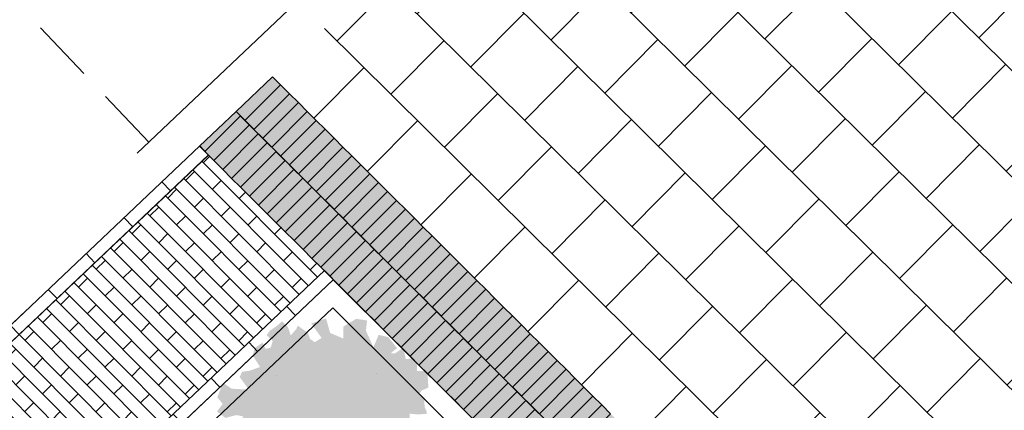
# Model space of a CAD drawing. Header units: metres. Extents: x 92403 to 95147, y 464428 to 465602.
# Tile 149 of 256: x 92669.13 to 92673.03, y 465023.22 to 465024.78. Entities that reach past the tile are written whole.
import ezdxf

# ---------------------------------------------------------------- set-up
doc = ezdxf.new("R2010")
doc.units = ezdxf.units.M
doc.linetypes.add('DASHED2', pattern=[0.375, 0.25, -0.125])
doc.linetypes.add('VH-TROTTOIRBAND', pattern=[15, 5, -2, 2, -2, 2, -2])
doc.layers.get('0').update_dxf_attribs({"linetype": 'CONTINUOUS'})
doc.layers.add('N-RO-GR-GROENSTROOK-A', color=7, linetype='CONTINUOUS', lineweight=0, true_color=0x5de817, transparency=0.7)
for name, color, linetype, lineweight in [('N-RO-IE-MEUBILAIR_MEUBILAIR_MINICONTAINER-REST', 7, 'CONTINUOUS', 0), ('N-RO-VH-DREMPEL_BESTRAAT-G', 7, 'DASHED2', 9), ('N-RO-VH-KANTOPSLUITING_OPSLUITBAND-G', 7, 'CONTINUOUS', 5), ('N-WE-VH-KANTOPSLUITING_TROTTOIRBAND-G', 7, 'VH-TROTTOIRBAND', 35), ('X-XX-AL-DETAIL-A', 7, 'CONTINUOUS', 13), ('X-XX-AL-RMB - profiel', 7, 'CONTINUOUS', 9), ('X-XX-AL-T18', 7, 'CONTINUOUS', 18)]:
    doc.layers.add(name, color=color, linetype=linetype, lineweight=lineweight)
doc.layers.add('N-RO-VH-VERHARDING_STRAATBAKSTEEN-A', color=7, linetype='CONTINUOUS', lineweight=18, true_color=0xaa7a7a)
doc.styles.add('NLCS-ISO-M100-T18', font='NLCS-ISO.ttf', dxfattribs={"height": 0.18})

# ---------------------------------------------------------------- blocks, each defined once
blk = doc.blocks.new('minicontainers')
at = {"true_color": 0x636466, "transparency": 33554508}
h = blk.add_hatch(color=251, dxfattribs=at)
h.dxf.hatch_style = 1
h.paths.add_polyline_path([(0.6, 0.6), (0.6, 0), (0, 0), (0, 0.6)])
at = {"flags": 128}
blk.add_lwpolyline([(0.6, 0.6), (0.6, 0), (0, 0), (0, 0.6)], close=True, dxfattribs=at)
at = {"layer": 'X-XX-AL-T18', "insert": (0.0591, 0.56), "char_height": 0.18, "attachment_point": 1, "style": 'NLCS-ISO-M100-T18'}
blk.add_mtext_dynamic_manual_height_columns('REST\\P/gft', width=0.430406, gutter_width=0.9, heights=[0], dxfattribs=at)

msp = doc.modelspace()

# ---------------------------------------------------------------- hatches: boundary and pattern name
at = {"true_color": 0xccaea8}
h = msp.add_hatch(color=253, dxfattribs=at)
h.dxf.hatch_style = 1
h.paths.add_polyline_path([(92671.574605, 465020.180953), (92673.000759, 465021.68415), (92670.129223, 465024.548273), (92669.838967, 465024.272824), (92671.666553, 465022.449956), (92672.583716, 465021.535161), (92671.298916, 465020.180953)])
at = {"layer": 'N-RO-GR-GROENSTROOK-A', "transparency": 33554508}
h = msp.add_hatch(color=256, dxfattribs=at)
h.dxf.hatch_style = 1
h.paths.add_polyline_path([(92670.387652, 465023.069415), (92670.44098, 465023.06009), (92670.5082, 465023.038105), (92670.513911, 465023.016194), (92670.4885, 465022.954687), (92670.503877, 465022.948334), (92670.517563, 465022.953269), (92670.561158, 465022.951142), (92670.580488, 465022.956922), (92670.552708, 465023.007578), (92670.541148, 465023.046238), (92670.5475, 465023.061615), (92670.561323, 465023.046375), (92670.578526, 465023.008559), (92670.614787, 465023.016874), (92670.647095, 465023.013057), (92670.657945, 465022.959865), (92670.690479, 465023.043429), (92670.618298, 465023.0854), (92670.633463, 465023.137473), (92670.670901, 465023.118496), (92670.725313, 465023.131228), (92670.696636, 465023.167065), (92670.672162, 465023.175309), (92670.673111, 465023.210879), (92670.69864, 465023.208307), (92670.700708, 465023.208098), (92670.740919, 465023.209594), (92670.740524, 465023.22023), (92670.732557, 465023.237168), (92670.730722, 465023.275561), (92670.71107, 465023.289172), (92670.721054, 465023.302909), (92670.747616, 465023.314502), (92670.743368, 465023.379394), (92670.702068, 465023.380496), (92670.702839, 465023.409397), (92670.70531, 465023.433803), (92670.657826, 465023.427217), (92670.651605, 465023.45709), (92670.650254, 465023.474662), (92670.616354, 465023.451094), (92670.596308, 465023.449928), (92670.623125, 465023.471067), (92670.588424, 465023.514917), (92670.549931, 465023.523796), (92670.529381, 465023.474484), (92670.499678, 465023.540055), (92670.50415, 465023.581028), (92670.460651, 465023.587423), (92670.409918, 465023.556452), (92670.410214, 465023.50907), (92670.357528, 465023.531545), (92670.341382, 465023.588903), (92670.282377, 465023.569407), (92670.323718, 465023.511377), (92670.295981, 465023.494711), (92670.277888, 465023.508281), (92670.268908, 465023.532207), (92670.263804, 465023.535746), (92670.229369, 465023.560351), (92670.223022, 465023.546518), (92670.201306, 465023.521709), (92670.190717, 465023.55353), (92670.166929, 465023.57772), (92670.147219, 465023.559925), (92670.118629, 465023.540534), (92670.105673, 465023.522558), (92670.129763, 465023.49993), (92670.122028, 465023.473047), (92670.101628, 465023.468356), (92670.089269, 465023.492242), (92670.05884, 465023.472114), (92670.050252, 465023.442506), (92670.079688, 465023.396179), (92670.03797, 465023.381588), (92670.008219, 465023.377146), (92669.998826, 465023.356327), (92670.018389, 465023.329632), (92670.034406, 465023.306434), (92669.966917, 465023.309935), (92669.932458, 465023.333625), (92669.910116, 465023.275593), (92669.931258, 465023.249641), (92669.908623, 465023.219621), (92669.941994, 465023.194128), (92669.98518, 465023.205278), (92670.013118, 465023.200214), (92669.985739, 465023.15802), (92670.035689, 465023.130384), (92670.01353, 465023.088966), (92670.066386, 465023.063084), (92670.10768, 465023.071536), (92670.1284, 465023.117442), (92670.145532, 465023.077594), (92670.165846, 465023.049832), (92670.23146, 465023.07347), (92670.240802, 465023.102142), (92670.289616, 465023.090371), (92670.293285, 465023.062268), (92670.350519, 465023.073828), (92670.337357, 465023.106634), (92670.387664, 465023.069431)])
at = {"layer": 'N-RO-VH-VERHARDING_STRAATBAKSTEEN-A', "ltscale": 0.1, "true_color": 0x97695e}
h = msp.add_hatch(dxfattribs=at)
h.set_pattern_fill('WF-HALFSTEENS', color=35, angle=44.871966)
h.set_pattern_definition([(134.8719655, (94117.54933, 464658.43793), (-0.0354342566, -0.035276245), []), (44.8719655, (94117.54933, 464658.43793), (-0.0351182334, 0.106144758), [0.05, -0.05])])
h.paths.add_polyline_path([(92666.543971, 465020.180953), (92670.336671, 465023.78011), (92669.875288, 465024.238362), (92665.599693, 465020.180953)])
at = {"layer": 'X-XX-AL-DETAIL-A', "true_color": 0x794e4e}
h = msp.add_hatch(dxfattribs=at)
h.set_pattern_fill('DF-HALFSTEENS', color=27, angle=133.5)
h.set_pattern_definition([(133.5, (92669.87438, 465024.2375), (-0.2175656, 0.0789078), [0.069, -0.069]), (223.5, (92669.87438, 465024.2375), (0.0474965, -0.0500508), [])])
h.paths.add_polyline_path([(92665.525935, 465020.180953), (92665.599693, 465020.180953), (92666.120807, 465020.675473), (92669.874381, 465024.237502), (92669.84087, 465024.274631)])
h = msp.add_hatch(dxfattribs=at)
h.set_pattern_fill('DF-HALFSTEENS', color=27, angle=133.5)
h.set_pattern_definition([(133.5, (92670.37018, 465023.74298), (-0.2175656, 0.0789078), [0.069, -0.069]), (223.5, (92670.37018, 465023.74298), (0.0474965, -0.0500508), [])])
h.paths.add_polyline_path([(92666.543971, 465020.180953), (92666.616608, 465020.180953), (92670.370182, 465023.742981), (92670.336671, 465023.78011)])
at = {"layer": 'X-XX-AL-RMB - profiel', "true_color": 0x000000}
h = msp.add_hatch(dxfattribs=at)
h.set_pattern_fill('AVH-TEGEL_300X300_HALFST', color=18, angle=45.271966, pattern_type=2)
h.set_pattern_definition([(45.272, (92672.76595, 465037.11209), (0.1045544, 0.3186979), [0.3, -0.3]), (135.272, (92672.76595, 465037.1121), (-0.211123, -0.2131366), [])])
h.paths.add_polyline_path([(92674.989014, 465024.068479), (92673.836249, 465025.028235), (92671.873944, 465026.472804, -0.04443501), (92670.388577, 465024.7908), (92670.131732, 465024.547059), (92673.003268, 465021.682936)])
at = {"layer": 'X-XX-AL-RMB - profiel', "true_color": 0x1a4a17, "transparency": 33554687}
h = msp.add_hatch(dxfattribs=at)
h.set_pattern_fill('AGR-GRAS_SPORTVELD', color=99, scale=0.5, angle=0.871966, pattern_type=2)
h.set_pattern_definition([(0.87196551, (7099.325, -1349.3215), (0.19237484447, 0.39984887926), [0, -0.396875])])
h.paths.add_polyline_path([(92671.555451, 465022.44778), (92670.368793, 465023.631374), (92666.732877, 465020.180953), (92669.315043, 465020.180953), (92670.389296, 465021.191773)])

# ---------------------------------------------------------------- linework, layer by layer
at = {"layer": 'N-RO-VH-DREMPEL_BESTRAAT-G', "flags": 128}
msp.add_lwpolyline([(92669.638185, 465024.289078), (92667.022351, 465027.045382)], dxfattribs=at)
at = {"layer": 'N-RO-VH-KANTOPSLUITING_OPSLUITBAND-G', "flags": 128}
for points in [[(92670.370182, 465023.742981), (92666.642873, 465020.205829), (92666.616608, 465020.180953)], [(92669.432001, 465020.180953), (92670.446111, 465021.135386), (92671.666553, 465022.449956), (92670.370182, 465023.742981)], [(92670.368793, 465023.631374), (92666.732877, 465020.180953)], [(92669.315268, 465020.180953), (92669.333951, 465020.198532), (92670.389296, 465021.191773), (92671.555451, 465022.44778), (92670.368793, 465023.631374)]]:
    msp.add_lwpolyline(points, dxfattribs=at)
at = {"layer": 'N-RO-VH-VERHARDING_STRAATBAKSTEEN-A', "color": 25, "ltscale": 0.1, "true_color": 0x955f5f, "flags": 128}
for points in [[(92670.160734, 465024.516843), (92670.129223, 465024.548273), (92669.984095, 465024.410549), (92670.019496, 465024.375239)], [(92670.196135, 465024.481533), (92670.160734, 465024.516843), (92670.019496, 465024.375239), (92670.054897, 465024.339929)], [(92670.231536, 465024.446224), (92670.196135, 465024.481533), (92670.054897, 465024.339929), (92670.090298, 465024.30462)], [(92670.266937, 465024.410914), (92670.231536, 465024.446224), (92670.090298, 465024.30462), (92670.125699, 465024.26931)], [(92670.001795, 465024.392894), (92669.984095, 465024.410549), (92669.838967, 465024.272824), (92669.860557, 465024.25129)], [(92670.302338, 465024.375605), (92670.266937, 465024.410914), (92670.125699, 465024.26931), (92670.1611, 465024.234001)], [(92670.037196, 465024.357584), (92670.001795, 465024.392894), (92669.860557, 465024.25129), (92669.895958, 465024.21598)], [(92670.072597, 465024.322275), (92670.037196, 465024.357584), (92669.895958, 465024.21598), (92669.931359, 465024.180671)], [(92670.337739, 465024.340295), (92670.302338, 465024.375605), (92670.1611, 465024.234001), (92670.196501, 465024.198691)], [(92670.107998, 465024.286965), (92670.072597, 465024.322275), (92669.931359, 465024.180671), (92669.96676, 465024.145361)], [(92670.37314, 465024.304985), (92670.337739, 465024.340295), (92670.196501, 465024.198691), (92670.231902, 465024.163381)], [(92670.143399, 465024.251655), (92670.107998, 465024.286965), (92669.96676, 465024.145361), (92670.002161, 465024.110051)], [(92670.408541, 465024.269676), (92670.37314, 465024.304985), (92670.231902, 465024.163381), (92670.267303, 465024.128072)], [(92670.1788, 465024.216346), (92670.143399, 465024.251655), (92670.002161, 465024.110051), (92670.037562, 465024.074742)], [(92670.443942, 465024.234366), (92670.408541, 465024.269676), (92670.267303, 465024.128072), (92670.302704, 465024.092762)], [(92670.214201, 465024.181036), (92670.1788, 465024.216346), (92670.037562, 465024.074742), (92670.072963, 465024.039432)], [(92670.479343, 465024.199057), (92670.443942, 465024.234366), (92670.302704, 465024.092762), (92670.338105, 465024.057453)], [(92670.249602, 465024.145727), (92670.214201, 465024.181036), (92670.072963, 465024.039432), (92670.108364, 465024.004123)], [(92670.514744, 465024.163747), (92670.479343, 465024.199057), (92670.338105, 465024.057453), (92670.373506, 465024.022143)], [(92670.550145, 465024.128437), (92670.514744, 465024.163747), (92670.373506, 465024.022143), (92670.408907, 465023.986833)], [(92670.285003, 465024.110417), (92670.249602, 465024.145727), (92670.108364, 465024.004123), (92670.143765, 465023.968813)], [(92670.585546, 465024.093128), (92670.550145, 465024.128437), (92670.408907, 465023.986833), (92670.444308, 465023.951524)], [(92670.320404, 465024.075107), (92670.285003, 465024.110417), (92670.143765, 465023.968813), (92670.179166, 465023.933503)], [(92670.620947, 465024.057818), (92670.585546, 465024.093128), (92670.444308, 465023.951524), (92670.479709, 465023.916214)], [(92670.355805, 465024.039798), (92670.320404, 465024.075107), (92670.179166, 465023.933503), (92670.214567, 465023.898194)], [(92670.656348, 465024.022509), (92670.620947, 465024.057818), (92670.479709, 465023.916214), (92670.51511, 465023.880904)], [(92670.391206, 465024.004488), (92670.355805, 465024.039798), (92670.214567, 465023.898194), (92670.249968, 465023.862884)], [(92670.426607, 465023.969179), (92670.391206, 465024.004488), (92670.249968, 465023.862884), (92670.285369, 465023.827574)], [(92670.691749, 465023.987199), (92670.656348, 465024.022509), (92670.51511, 465023.880904), (92670.550511, 465023.845595)], [(92670.462008, 465023.933869), (92670.426607, 465023.969179), (92670.285369, 465023.827574), (92670.32077, 465023.792265)], [(92670.72715, 465023.951889), (92670.691749, 465023.987199), (92670.550511, 465023.845595), (92670.585912, 465023.810285)], [(92670.497409, 465023.898559), (92670.462008, 465023.933869), (92670.32077, 465023.792265), (92670.356171, 465023.756955)], [(92670.762551, 465023.91658), (92670.72715, 465023.951889), (92670.585912, 465023.810285), (92670.621313, 465023.774976)], [(92670.53281, 465023.86325), (92670.497409, 465023.898559), (92670.356171, 465023.756955), (92670.391572, 465023.721646)], [(92670.797952, 465023.88127), (92670.762551, 465023.91658), (92670.621313, 465023.774976), (92670.656714, 465023.739666)], [(92670.568211, 465023.82794), (92670.53281, 465023.86325), (92670.391572, 465023.721646), (92670.426973, 465023.686336)], [(92670.833353, 465023.84596), (92670.797952, 465023.88127), (92670.656714, 465023.739666), (92670.692115, 465023.704356)], [(92670.603612, 465023.79263), (92670.568211, 465023.82794), (92670.426973, 465023.686336), (92670.462374, 465023.651026)], [(92670.868754, 465023.810651), (92670.833353, 465023.84596), (92670.692115, 465023.704356), (92670.727516, 465023.669047)], [(92670.904155, 465023.775341), (92670.868754, 465023.810651), (92670.727516, 465023.669047), (92670.762917, 465023.633737)], [(92670.639013, 465023.757321), (92670.603612, 465023.79263), (92670.462374, 465023.651026), (92670.497775, 465023.615717)], [(92670.939556, 465023.740032), (92670.904155, 465023.775341), (92670.762917, 465023.633737), (92670.798318, 465023.598428)], [(92670.674414, 465023.722011), (92670.639013, 465023.757321), (92670.497775, 465023.615717), (92670.533176, 465023.580407)], [(92670.974957, 465023.704722), (92670.939556, 465023.740032), (92670.798318, 465023.598428), (92670.833719, 465023.563118)], [(92670.709815, 465023.686702), (92670.674414, 465023.722011), (92670.533176, 465023.580407), (92670.568577, 465023.545098)], [(92671.010358, 465023.669412), (92670.974957, 465023.704722), (92670.833719, 465023.563118), (92670.86912, 465023.527808)], [(92670.745216, 465023.651392), (92670.709815, 465023.686702), (92670.568577, 465023.545098), (92670.603978, 465023.509788)], [(92671.045759, 465023.634103), (92671.010358, 465023.669412), (92670.86912, 465023.527808), (92670.904521, 465023.492499)], [(92670.780617, 465023.616082), (92670.745216, 465023.651392), (92670.603978, 465023.509788), (92670.639379, 465023.474478)], [(92670.816018, 465023.580773), (92670.780617, 465023.616082), (92670.639379, 465023.474478), (92670.67478, 465023.439169)], [(92671.08116, 465023.598793), (92671.045759, 465023.634103), (92670.904521, 465023.492499), (92670.939922, 465023.457189)], [(92670.851419, 465023.545463), (92670.816018, 465023.580773), (92670.67478, 465023.439169), (92670.710181, 465023.403859)], [(92671.116561, 465023.563484), (92671.08116, 465023.598793), (92670.939922, 465023.457189), (92670.975323, 465023.42188)], [(92670.88682, 465023.510154), (92670.851419, 465023.545463), (92670.710181, 465023.403859), (92670.745582, 465023.36855)], [(92671.151962, 465023.528174), (92671.116561, 465023.563484), (92670.975323, 465023.42188), (92671.010724, 465023.38657)], [(92670.922221, 465023.474844), (92670.88682, 465023.510154), (92670.745582, 465023.36855), (92670.780983, 465023.33324)], [(92671.187363, 465023.492864), (92671.151962, 465023.528174), (92671.010724, 465023.38657), (92671.046125, 465023.35126)], [(92670.957622, 465023.439534), (92670.922221, 465023.474844), (92670.780983, 465023.33324), (92670.816384, 465023.29793)], [(92671.222764, 465023.457555), (92671.187363, 465023.492864), (92671.046125, 465023.35126), (92671.081526, 465023.315951)], [(92671.258165, 465023.422245), (92671.222764, 465023.457555), (92671.081526, 465023.315951), (92671.116927, 465023.280641)], [(92670.993023, 465023.404225), (92670.957622, 465023.439534), (92670.816384, 465023.29793), (92670.851785, 465023.262621)], [(92671.293566, 465023.386935), (92671.258165, 465023.422245), (92671.116927, 465023.280641), (92671.152328, 465023.245331)], [(92671.028425, 465023.368915), (92670.993023, 465023.404225), (92670.851785, 465023.262621), (92670.887186, 465023.227311)], [(92671.328967, 465023.351626), (92671.293566, 465023.386935), (92671.152328, 465023.245331), (92671.187729, 465023.210022)], [(92671.063826, 465023.333605), (92671.028425, 465023.368915), (92670.887186, 465023.227311), (92670.922587, 465023.192001)], [(92671.364368, 465023.316316), (92671.328967, 465023.351626), (92671.187729, 465023.210022), (92671.22313, 465023.174712)], [(92671.099227, 465023.298296), (92671.063826, 465023.333605), (92670.922587, 465023.192001), (92670.957988, 465023.156692)], [(92671.399769, 465023.281007), (92671.364368, 465023.316316), (92671.22313, 465023.174712), (92671.258531, 465023.139403)], [(92671.134628, 465023.262986), (92671.099227, 465023.298296), (92670.957988, 465023.156692), (92670.993389, 465023.121382)], [(92671.170029, 465023.227677), (92671.134628, 465023.262986), (92670.993389, 465023.121382), (92671.02879, 465023.086073)], [(92671.43517, 465023.245697), (92671.399769, 465023.281007), (92671.258531, 465023.139403), (92671.293932, 465023.104093)], [(92671.20543, 465023.192367), (92671.170029, 465023.227677), (92671.02879, 465023.086073), (92671.064191, 465023.050763)], [(92671.470572, 465023.210387), (92671.43517, 465023.245697), (92671.293932, 465023.104093), (92671.329333, 465023.068783)]]:
    msp.add_lwpolyline(points, close=True, dxfattribs=at)
for points in [[(92666.04817, 465020.675473), (92669.84087, 465024.274631)], [(92665.599693, 465020.180953), (92669.875288, 465024.238362)], [(92666.543971, 465020.180953), (92670.336671, 465023.78011)], [(92666.616608, 465020.180953), (92670.371089, 465023.743841)]]:
    msp.add_lwpolyline(points, dxfattribs=at)
at = {"layer": 'N-WE-VH-KANTOPSLUITING_TROTTOIRBAND-G', "lineweight": 15, "flags": 128}
for points in [[(92672.736755, 465028.099497), (92672.406172, 465027.547873, -0.06818273), (92670.282883, 465024.900885), (92666.023348, 465020.85866), (92665.513128, 465020.375421)], [(92665.525935, 465020.180953), (92666.126602, 465020.749855), (92670.386068, 465024.792014, 0.06818273), (92672.534837, 465027.470766), (92672.911629, 465028.099497)]]:
    msp.add_lwpolyline(points, format="xyb", dxfattribs=at)

# ---------------------------------------------------------------- block references
at = {"layer": 'N-RO-IE-MEUBILAIR_MEUBILAIR_MINICONTAINER-REST', "color": 0, "rotation": 43.67567848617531}
msp.add_blockref('minicontainers', (92668.944937, 465022.45101), dxfattribs=at)

doc.saveas('drawing.dxf')
